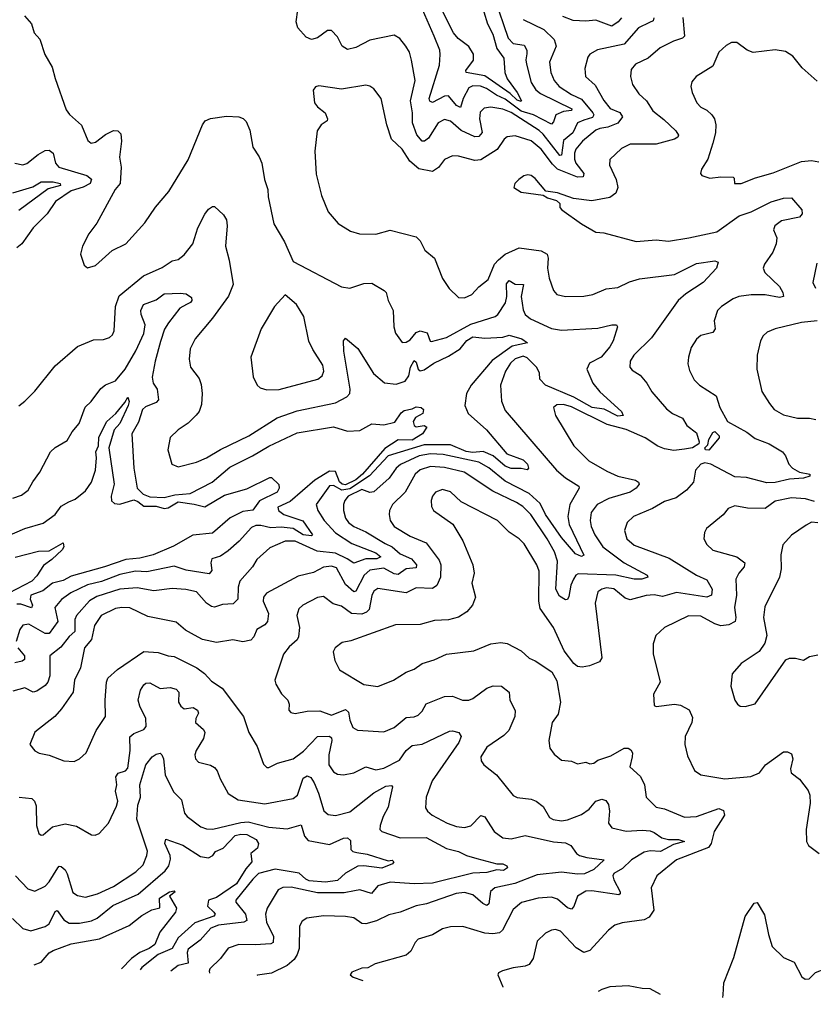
# Model space of a CAD drawing. Extents: x 1443846 to 1577407, y 839182 to 927291.
# Tile 42 of 256: x 1486439 to 1490373, y 842248 to 847126. Entities that reach past the tile are written whole.
import ezdxf

# ---------------------------------------------------------------- set-up
doc = ezdxf.new("R2010")
doc.units = 0

msp = doc.modelspace()

# ---------------------------------------------------------------- linework, layer by layer
at = {"layer": '0CON20XD'}
for points in [[(1488792.2, 847235), (1488860.9, 847035), (1488885, 847008.9), (1488939.8, 846999.8), (1488953.6, 846975), (1488952.7, 846957.3), (1488947.6, 846927.6), (1488950.8, 846905), (1488974.7, 846815), (1488998.2, 846778.2), (1489020.2, 846760.2), (1489176.7, 846685), (1489174.1, 846675.9), (1489135, 846670.7), (1489097.6, 846655), (1489085, 846620), (1489075, 846608.9), (1488986.4, 846655), (1488925, 846672.5), (1488845, 846732.9), (1488802.1, 846752.1), (1488754.1, 846785), (1488723.8, 846796.2), (1488685, 846798.9), (1488665, 846788.4), (1488637, 846735), (1488625, 846691.1), (1488605, 846701.1), (1488565, 846748.7), (1488545, 846746.9), (1488485, 846715.4), (1488473, 846723), (1488469.7, 846735), (1488519.5, 846900.5), (1488523.9, 846953.9), (1488521.7, 846975), (1488494.5, 847044.5), (1488436.6, 847176.6)], [(1488935, 847126.9), (1489038.2, 847078.2), (1489088.3, 847028.3), (1489098, 846995), (1489065.8, 846915), (1489071.6, 846865), (1489088.7, 846825), (1489112.7, 846795), (1489173.9, 846755), (1489225, 846733.2), (1489279.8, 846665), (1489284.6, 846655), (1489278.5, 846641.5), (1489235, 846629.2), (1489204.7, 846615), (1489181.6, 846565), (1489135, 846527.2), (1489125.2, 846455), (1489117.2, 846452.8), (1489035, 846559.6), (1489015, 846577.6), (1488875, 846666.1), (1488835, 846682.2), (1488775, 846692.4), (1488741.8, 846688.2), (1488722.1, 846667.9), (1488719.2, 846635), (1488732.1, 846567.9), (1488715, 846547.6), (1488695, 846545.3), (1488627.8, 846577.8), (1488575, 846623.9), (1488545, 846632), (1488514.2, 846615), (1488465, 846539.6), (1488445.3, 846524.7), (1488435, 846524.6), (1488407.6, 846555), (1488385.7, 846615), (1488386.7, 846665), (1488376.4, 846725), (1488399.6, 846825), (1488381.5, 846925), (1488372.2, 846965), (1488353.3, 846995), (1488323, 847033), (1488295, 847050), (1488175, 847024.5), (1488105, 846989.1), (1488065, 846978.2), (1488037.9, 846995), (1488015, 847041.9), (1487985, 847073.3), (1487965, 847072.5), (1487915, 847036.8), (1487885, 847027.9), (1487860, 847040), (1487817.3, 847085), (1487810, 847115), (1487818, 847175)], [(1488740, 847165), (1488757.6, 847105), (1488784.5, 847054.5), (1488804.2, 846984.2), (1488839.7, 846935), (1488844.7, 846865), (1488855, 846833.8), (1488904.8, 846765), (1488927.5, 846725), (1488925, 846720.6), (1488905, 846727.6), (1488870.2, 846760.2), (1488745, 846848.4), (1488652.5, 846865), (1488650.6, 846875), (1488689.3, 846925), (1488688.1, 846955), (1488665, 846993.9), (1488613, 847033), (1488590.5, 847060.5), (1488536.9, 847165)], [(1486462.5, 847145), (1486497.5, 847105), (1486511.7, 847061.7), (1486539.5, 847029.5), (1486563.2, 846953.2), (1486600.8, 846890.8), (1486614.4, 846835), (1486668.8, 846678.8), (1486685.7, 846655.7), (1486745, 846603.8), (1486777, 846527), (1486794.3, 846514.3), (1486815, 846518.9), (1486865, 846558.2), (1486905, 846576.4), (1486926.1, 846576.1), (1486941.2, 846561.2), (1486944.7, 846525), (1486933.2, 846445), (1486941.9, 846395), (1486937.7, 846315), (1486912.1, 846285), (1486822.1, 846117.9), (1486782.5, 846065), (1486750, 846005), (1486741.2, 845965), (1486759.3, 845909.3), (1486775, 845896.7), (1486815, 845908.6), (1486897.8, 845982.2), (1486965, 846015.6), (1487060.2, 846119.8), (1487112.4, 846197.6), (1487179.2, 846275), (1487275, 846432), (1487345, 846605.8), (1487358.6, 846625), (1487385, 846636.2), (1487465, 846647.5), (1487525, 846644.4), (1487547, 846637), (1487562.2, 846622.2), (1487579.4, 846579.4), (1487594.2, 846494.2), (1487627, 846447), (1487639.2, 846415), (1487653.1, 846335), (1487670, 846285), (1487671.4, 846248.6)], [(1489582.5, 847135), (1489578.8, 847121.2), (1489561.7, 847111.7), (1489507.1, 847085), (1489435, 847004.1), (1489303.6, 846976.4), (1489266.2, 846955), (1489255, 846940), (1489240.8, 846885), (1489244.6, 846845), (1489291.7, 846801.7), (1489335.7, 846725.7), (1489366, 846686), (1489415, 846666.9), (1489427.3, 846645), (1489405, 846614), (1489355, 846593.5), (1489315, 846587.5), (1489295, 846578.3), (1489228.6, 846525), (1489195.9, 846485), (1489189, 846465), (1489189, 846435), (1489196.2, 846415), (1489235.8, 846365), (1489232.8, 846347.2), (1489205, 846346.7), (1489105.8, 846385.8), (1489080.1, 846410.1), (1489025, 846484.2), (1488975, 846526.2), (1488895, 846551.2), (1488855, 846545.7), (1488840.6, 846535), (1488806.5, 846483.5), (1488725, 846431.5), (1488695, 846428.2), (1488615, 846449.6), (1488585, 846451.8), (1488545, 846433.3), (1488516.1, 846393.9), (1488485.8, 846374.2), (1488417.2, 846387.2), (1488373.3, 846425), (1488335.6, 846485), (1488282.9, 846535), (1488259.4, 846605), (1488231.8, 846735), (1488195, 846782.9), (1488175, 846797.1), (1488155, 846801.9), (1488035, 846782.5), (1487922.3, 846797.7), (1487905, 846793.3), (1487893.6, 846776.4), (1487900.8, 846715), (1487916, 846695), (1487954.2, 846665), (1487965.8, 846634.2), (1487963.3, 846625), (1487933.8, 846605), (1487914.3, 846575), (1487902.9, 846475), (1487908.6, 846361.4), (1487935.6, 846255), (1487968.6, 846175), (1488017.2, 846117.2), (1488079.3, 846079.3), (1488124.5, 846064.5), (1488205, 846064.4), (1488275, 846083.1), (1488405, 846050.8), (1488425, 846030), (1488447.1, 845985), (1488495.8, 845945), (1488535, 845843.3), (1488568.8, 845795), (1488615, 845750.5), (1488645, 845747.5), (1488680.6, 845765), (1488715, 845802.5), (1488761.4, 845838.6), (1488793.3, 845915), (1488813, 845937), (1488845, 845964.1), (1488915, 845995.5), (1489025, 845980.4), (1489053.3, 845965), (1489059.2, 845945), (1489056.4, 845895), (1489064.5, 845845), (1489086.2, 845785), (1489101.2, 845765), (1489144.8, 845754.8), (1489235.7, 845755.7), (1489280, 845765), (1489347.3, 845792.7), (1489405, 845799.2), (1489462.6, 845827.4), (1489512.1, 845842.1), (1489686, 845864), (1489795, 845918.2), (1489885, 845931.4), (1489901.2, 845925), (1489894, 845895), (1489827.9, 845825), (1489741.9, 845768.1), (1489702.7, 845735), (1489570.4, 845549.6), (1489483.5, 845465), (1489465.7, 845435), (1489464.2, 845405), (1489475, 845389.2), (1489515, 845365.6), (1489548.8, 845325), (1489573.3, 845283.3), (1489645, 845199.1), (1489675.6, 845175), (1489725, 845151.8), (1489746.5, 845115), (1489795, 845079.5), (1489807.6, 845035), (1489805.2, 845025), (1489775, 845005.6), (1489735, 844998.8), (1489682.4, 844992.4), (1489635, 845000.4), (1489602.9, 845012.9), (1489539.7, 845055), (1489445, 845096.4), (1489351.1, 845121.1), (1489175, 845207.7), (1489135, 845219.4), (1489102.1, 845217.9), (1489086, 845205), (1489095.6, 845165), (1489185.6, 845015), (1489260.7, 844940.7), (1489349, 844889), (1489405, 844865.3), (1489492, 844845), (1489507.5, 844835), (1489510, 844825), (1489495.6, 844805), (1489465, 844785.3), (1489359.4, 844755), (1489302.1, 844725), (1489271.3, 844685), (1489266.6, 844645), (1489271.9, 844615), (1489290.3, 844575), (1489330, 844515), (1489435, 844434.7), (1489549.4, 844375), (1489552.9, 844365), (1489523.3, 844355), (1489485, 844354), (1489395, 844374.6), (1489208.5, 844381.5), (1489196.1, 844373.9), (1489184.2, 844355), (1489171.7, 844325), (1489161.5, 844268.5), (1489155, 844253.3), (1489145, 844252), (1489115, 844271.1), (1489096.5, 844305), (1489105.9, 844444.1), (1489090.7, 844490.7), (1489053.3, 844555), (1488973.7, 844675), (1488933.2, 844715), (1488902.7, 844735), (1488785, 844790.3), (1488642.2, 844885), (1488545, 844908.5), (1488475, 844912.4), (1488424.6, 844895.4), (1488400, 844875), (1488349.7, 844785), (1488287.5, 844725), (1488272.7, 844695), (1488270, 844675), (1488276.2, 844645), (1488295, 844615.5), (1488375, 844567.5), (1488454.5, 844535), (1488518.3, 844448.3), (1488526.6, 844425), (1488525.9, 844365), (1488507.4, 844322.6), (1488485, 844309), (1488405, 844311.7), (1488355, 844286.5), (1488215, 844308.9), (1488195.4, 844295), (1488185.6, 844274.4), (1488172, 844205), (1488158.6, 844191.4), (1488135, 844181), (1488084.8, 844184.8), (1488035, 844220.8), (1487993.1, 844233.1), (1487945, 844269.5), (1487915, 844263.5), (1487842.5, 844225), (1487823, 844207), (1487813.8, 844175), (1487827.1, 844115), (1487821.7, 844068.3), (1487815, 844054.2), (1487775, 844018.9), (1487746.5, 843983.5), (1487704.4, 843855), (1487708.6, 843835), (1487736.4, 843786.4), (1487768.1, 843755), (1487775.6, 843735), (1487773.1, 843705), (1487783.5, 843693.5), (1487805, 843689.4), (1487865, 843700), (1487927.4, 843702.6), (1487985, 843681.5), (1488055, 843709.1), (1488068.5, 843695), (1488075.3, 843655.3)], [(1489726.2, 847136.2), (1489735.4, 847045), (1489725, 847034.6), (1489680.3, 847019.7), (1489614, 846986), (1489554, 846935), (1489492, 846905), (1489470.3, 846879.7), (1489466.9, 846845), (1489476.7, 846805), (1489508.3, 846758.3), (1489546.9, 846725), (1489577.5, 846675), (1489632.5, 846632.5), (1489691.8, 846575), (1489705.4, 846554.6), (1489701.9, 846545), (1489685.7, 846534.3), (1489595, 846509.1), (1489465, 846509.1), (1489421.7, 846488.3), (1489365, 846433.3), (1489362.5, 846405), (1489396.2, 846335), (1489404.5, 846295), (1489393.9, 846266.1), (1489364.1, 846245.9), (1489275, 846229.5), (1489185, 846240.8), (1489105, 846268.8), (1489046.7, 846276.7), (1488995, 846340), (1488975, 846354.2), (1488957.9, 846357.9), (1488937.6, 846352.4), (1488913.8, 846335), (1488894, 846315), (1488888.8, 846295), (1488925, 846270.9), (1489035, 846257.5), (1489055, 846243.3), (1489100.7, 846230.7), (1489116.1, 846216.1), (1489117.5, 846195), (1489127.5, 846185), (1489224.5, 846114.5), (1489295, 846074), (1489335, 846070), (1489495, 846027.5), (1489595, 846035.6), (1489655, 846029.4), (1489756.2, 846046.2), (1489895, 846075.3), (1490005, 846154.2), (1490065.5, 846174.5), (1490165, 846224.5), (1490225, 846241.4), (1490265, 846243.8), (1490315.8, 846185), (1490318, 846165), (1490305, 846148), (1490215, 846129.4), (1490182.5, 846105), (1490175.8, 846085), (1490193.3, 846045), (1490189.2, 846015), (1490173.3, 845975), (1490131.5, 845915), (1490124.6, 845895), (1490133.1, 845873.1), (1490205.3, 845805), (1490222.7, 845775), (1490225.5, 845754.5), (1490205, 845750), (1490135, 845762.8), (1490065, 845763.5), (1490004.7, 845755.3), (1489976.6, 845743.4), (1489918, 845705), (1489898, 845685), (1489881.9, 845635), (1489887.1, 845595), (1489875, 845576), (1489815, 845561.4), (1489795, 845544), (1489767.9, 845502.1), (1489754.1, 845454.1), (1489751.7, 845421.7), (1489759.1, 845389.1), (1489782, 845342), (1489808.8, 845315), (1489892.1, 845262.1), (1489909.5, 845205), (1489947.3, 845135), (1490043, 845083), (1490085, 845050.8), (1490154, 845025), (1490220, 844985), (1490236, 844965), (1490252, 844925), (1490269.4, 844905), (1490305, 844885.3), (1490355.8, 844875), (1490356, 844865), (1490324.2, 844854.2), (1490255, 844850.6), (1490185, 844833.7), (1490142.6, 844832.6), (1490042.6, 844857.4), (1489985, 844861.2), (1489865.7, 844925), (1489835, 844930.7), (1489815.8, 844924.2), (1489788.9, 844895), (1489780, 844835), (1489745.3, 844794.7), (1489692.9, 844757.1), (1489635, 844738.5), (1489575.7, 844704.3), (1489481.9, 844665), (1489451.1, 844635), (1489436.7, 844595), (1489449.5, 844555), (1489485, 844522.9), (1489658.4, 844458.4), (1489795, 844374.6), (1489845, 844351.9), (1489871.5, 844305), (1489868.1, 844275), (1489845, 844265.5), (1489695, 844288.4), (1489625, 844269.5), (1489585, 844276.2), (1489545, 844273.2), (1489465, 844252), (1489441, 844261), (1489385, 844307.2), (1489348.3, 844311.7), (1489324.2, 844305), (1489305, 844291.4), (1489292.3, 844235), (1489324.2, 843965), (1489313.3, 843945), (1489264.5, 843925.5), (1489227.9, 843917.9), (1489205, 843921.9), (1489186.9, 843936.9), (1489139.1, 843999.1), (1489085.9, 844115.9), (1489019.8, 844209.8), (1489012.2, 844245), (1489013.9, 844395), (1489003.1, 844425), (1488939.9, 844529.9), (1488915, 844554.5), (1488865, 844586.7), (1488808.6, 844645), (1488627.3, 844737.3), (1488575, 844786.7), (1488535, 844798.2), (1488500, 844785)], [(1489421.8, 847135), (1489405.4, 847115), (1489375, 847094.8), (1489295, 847123.5), (1489245, 847118.7), (1489182.5, 847122.5), (1489131.5, 847141.5)], [(1490391.9, 846821.9), (1490318.4, 846888.4), (1490271.4, 846945), (1490235, 846967.8), (1490185, 846977.3), (1490075, 846962.9), (1490045, 846975.6), (1489995, 847012.9), (1489967.3, 847012.7), (1489941.1, 846998.9), (1489904.3, 846965), (1489874.5, 846895.5), (1489792, 846845), (1489771.7, 846818.3), (1489766, 846795), (1489772, 846765), (1489795.8, 846715), (1489815, 846692.5), (1489845, 846677.5), (1489870.8, 846655), (1489883.1, 846635), (1489890, 846605), (1489887.8, 846565), (1489875.6, 846515), (1489850.8, 846435), (1489818.8, 846385), (1489813.8, 846365), (1489820, 846355), (1489860.7, 846340.7), (1489915, 846348.5), (1489976, 846346), (1489981.7, 846341.7), (1489982.5, 846315), (1490015, 846314.2), (1490087, 846343), (1490175, 846368.2), (1490315, 846423.9), (1490365, 846428.4), (1490401.2, 846421.2)], [(1486415, 846415.7), (1486455, 846407.5), (1486475, 846413.6), (1486530.9, 846459.1), (1486565, 846478.7), (1486585, 846479.6), (1486604.6, 846465), (1486616, 846415), (1486633.6, 846395), (1486771.9, 846355), (1486795.5, 846335.5), (1486788.1, 846315), (1486753.5, 846296.5), (1486695, 846278.5), (1486617.5, 846225), (1486575, 846164), (1486505.8, 846095), (1486450, 846015), (1486425, 845996.7)], [(1486405, 846268.6), (1486505, 846297.4), (1486545, 846323.4), (1486605, 846322.1), (1486639.4, 846315), (1486641.5, 846305), (1486581.1, 846288.9), (1486435, 846180.8)], [(1487671.4, 846248.6), (1487698.8, 846115), (1487751.2, 846025), (1487795, 845927.5), (1488035, 845802.9), (1488075.7, 845795.7), (1488145, 845818.5), (1488185, 845821.4), (1488246.2, 845785), (1488255.8, 845775), (1488265.7, 845735), (1488290, 845685), (1488294.5, 845605), (1488302.6, 845572.6), (1488335, 845527.1), (1488355, 845529.2), (1488375, 845539.7), (1488405, 845576.1), (1488425, 845584.5), (1488459.1, 845575), (1488474.1, 845534.1), (1488481.2, 845531.2), (1488555, 845552.5), (1488675, 845618.4), (1488796.7, 845655), (1488809.6, 845665), (1488847.3, 845722.7), (1488854.5, 845755), (1488853.1, 845816.9), (1488865, 845834.4), (1488895, 845816.4), (1488936.9, 845815), (1488924.8, 845755), (1488935, 845688.8), (1488945.3, 845665.3), (1488971.9, 845645), (1489075, 845596.1), (1489125, 845588.8), (1489305, 845597.9), (1489375, 845615.3), (1489398, 845615), (1489401.9, 845605), (1489380.4, 845535), (1489365, 845505.6), (1489322.5, 845455), (1489264, 845425), (1489250.8, 845395), (1489281.1, 845325), (1489315, 845282.1), (1489422.5, 845185), (1489430, 845165), (1489405, 845162.5), (1489336.4, 845196.4), (1489277.9, 845205), (1489186.9, 845256.9), (1489045, 845315.3), (1489018, 845345), (1489016.4, 845376.4), (1489001.4, 845405), (1488955, 845451.6), (1488935, 845458.8), (1488895, 845446.2), (1488872.2, 845425), (1488847.6, 845385), (1488823.3, 845315), (1488826.9, 845236.9), (1488845, 845190), (1489100.4, 844895), (1489145, 844856.7), (1489211.4, 844815), (1489211.9, 844805), (1489166.1, 844725), (1489157.1, 844665), (1489163.6, 844625), (1489235, 844473.8), (1489225, 844466.4), (1489195, 844479.6), (1489125, 844561), (1489046.1, 844675), (1489018.6, 844728.6), (1488965, 844779.7), (1488845, 844840.7), (1488765, 844905.6), (1488715, 844934.1), (1488537.9, 844972.1), (1488475, 844974.9), (1488420, 844965), (1488326.6, 844923.4), (1488304.7, 844905), (1488270.4, 844855), (1488195, 844786.7), (1488175, 844784.6), (1488135, 844799.5), (1488068.1, 844765), (1488051.4, 844745), (1488044.2, 844725), (1488044.2, 844695), (1488055, 844656.9), (1488070, 844635), (1488095.2, 844615.2), (1488155, 844589.7), (1488251.7, 844531.7), (1488284.9, 844514.9), (1488325, 844479.7), (1488380.9, 844455), (1488406.9, 844425), (1488405, 844411.1), (1488355, 844405.2), (1488315, 844378.1), (1488295, 844381.1), (1488245, 844408.8), (1488175, 844399.4), (1488146.9, 844375), (1488105.6, 844294.4), (1488095, 844291.5), (1488055, 844328.9), (1488010.5, 844410.5), (1487985, 844419.3), (1487945.7, 844414.3), (1487895, 844387.7), (1487820, 844370), (1487663.5, 844285), (1487648.5, 844265), (1487645.5, 844245), (1487671.8, 844185), (1487668.2, 844145), (1487655, 844127.8), (1487615.6, 844105), (1487600.3, 844069.7), (1487585, 844052.7), (1487545, 844044.1), (1487495, 844053.8), (1487415, 844040), (1487345, 844055.7), (1487306.6, 844076.6), (1487261.1, 844101.1), (1487215, 844141.9), (1487075, 844169.6), (1486985, 844212.3), (1486945, 844214.7), (1486915, 844209.2), (1486842.3, 844175), (1486810.7, 844125), (1486794.8, 844055.2), (1486760.8, 844015), (1486741.5, 843915), (1486711.5, 843855), (1486704.3, 843795), (1486647.2, 843712.8), (1486612.9, 843675), (1486515, 843596.7), (1486488.8, 843535), (1486515, 843503.8), (1486535, 843492), (1486585, 843482.9), (1486657.5, 843455), (1486708.7, 843451.3), (1486735, 843464), (1486769.2, 843495), (1486818.9, 843605), (1486864.3, 843675), (1486862.9, 843755), (1486869.4, 843845), (1486876.3, 843863.7), (1486923.3, 843906.7), (1487055, 843996), (1487125, 843991.9), (1487175, 843974.4), (1487205, 843971.4), (1487318, 843915), (1487355, 843887.1), (1487390, 843850), (1487442.5, 843815), (1487548.9, 843675), (1487574.6, 843594.6), (1487616.2, 843526.2), (1487647.6, 843437.6), (1487665, 843420.8), (1487675, 843420.8), (1487716.5, 843443.5), (1487795.5, 843465), (1487846.9, 843503.1), (1487915, 843575.3), (1487975, 843576.6), (1487985, 843568.6), (1487986.1, 843556.1), (1487972.3, 843485), (1487971.5, 843435), (1487995, 843400), (1488015, 843388.9), (1488045, 843385.5), (1488095, 843394.5), (1488155, 843424.6), (1488205, 843410.3), (1488245, 843417.5), (1488321.7, 843458.3), (1488355, 843506.2), (1488385, 843530.4), (1488435, 843538), (1488569.1, 843600.9), (1488585, 843603.5), (1488616.7, 843595), (1488628, 843575), (1488615.5, 843545), (1488483.9, 843355), (1488454.5, 843275), (1488451.5, 843221.5), (1488460.8, 843205), (1488484.2, 843185), (1488558, 843145), (1488605, 843128.5), (1488645, 843124.6), (1488675, 843131.8), (1488725, 843183.5), (1488745, 843176.4), (1488758.5, 843155), (1488791.8, 843105), (1488835, 843073.4), (1488875, 843068.1), (1488945, 843084.7), (1489085, 843052.8), (1489145, 843048.5), (1489172, 843035), (1489200, 842995), (1489215, 842985.5), (1489250, 842975), (1489337.1, 842965), (1489285, 842916.7), (1489238.8, 842895), (1489205, 842893.4), (1489125, 842903.2), (1489005, 842889.5), (1488893, 842847), (1488794, 842826), (1488773.5, 842806.5), (1488765, 842746.2), (1488755, 842737.5), (1488735, 842747.1), (1488685, 842790.6), (1488645, 842801.7), (1488603.4, 842796.6), (1488455.4, 842745.4), (1488405, 842736.8), (1488325, 842705.5), (1488268.9, 842691.1), (1488208.8, 842661.2), (1488155, 842647.5), (1488135, 842649.6), (1488095, 842676.4), (1488053.9, 842683.9), (1487945, 842686.8), (1487863.3, 842675), (1487840.3, 842659.7), (1487825.7, 842635), (1487824.7, 842525.3), (1487815.4, 842495), (1487799.3, 842470.7), (1487765, 842440.9), (1487687.9, 842402.1), (1487617.3, 842392.7), (1487615.3, 842391.7)], [(1486435, 845214), (1486465, 845236), (1486515, 845286), (1486615, 845412), (1486725, 845507.1), (1486805, 845540), (1486855, 845542), (1486885, 845551.4), (1486898.9, 845565), (1486906.9, 845585), (1486914.7, 845705), (1486932.5, 845757.5), (1487052.4, 845857.6), (1487145, 845898.8), (1487195, 845932.2), (1487225, 845938.9), (1487255, 845960.6), (1487297.1, 846015), (1487323.1, 846095), (1487357.1, 846162.9), (1487375, 846187.1), (1487395, 846201.2), (1487405, 846200), (1487449.1, 846159.1), (1487464.4, 846135), (1487468.2, 846105), (1487459.3, 846005), (1487477.8, 845935), (1487497.8, 845815), (1487473.9, 845756.1), (1487395, 845647.1), (1487309.4, 845545), (1487284.4, 845495), (1487278.9, 845445), (1487285.5, 845405.5), (1487328.3, 845348.3), (1487338.7, 845318.7), (1487344.2, 845274.2), (1487339.7, 845220.3), (1487328.1, 845185), (1487313.8, 845166.2), (1487275, 845127.1), (1487225, 845094), (1487185, 845056.2), (1487174.4, 844995), (1487194, 844925), (1487225, 844911.4), (1487315, 844934.4), (1487365, 844955.6), (1487435, 844996.2), (1487575, 845064.7), (1487715, 845153.7), (1487815, 845189.2), (1488005, 845227.6), (1488061.7, 845258.3), (1488075.2, 845274.8), (1488077.7, 845295), (1488045.4, 845484.6), (1488044.5, 845535.5), (1488055, 845548), (1488115, 845497.1), (1488192.6, 845372.6), (1488247.1, 845327.1), (1488305, 845320.9), (1488349.6, 845335), (1488368.4, 845361.6), (1488377.2, 845405), (1488395, 845437.5), (1488405, 845430), (1488415.2, 845395.2), (1488425, 845385.9), (1488445, 845391.9), (1488492.1, 845425), (1488565, 845459.3), (1488622.8, 845495), (1488655, 845536.3), (1488685, 845554.8), (1488745, 845549), (1488835, 845554), (1488865, 845563.8), (1488928.9, 845545), (1488956.7, 845525), (1488880.5, 845509.5), (1488781.9, 845438.1), (1488676.7, 845315), (1488654.4, 845275), (1488645.6, 845215), (1488661.9, 845175), (1488753.9, 845093.9), (1488854.5, 844975), (1488935, 844945.7), (1488956.5, 844925), (1488961.9, 844905), (1488955, 844895.8), (1488925, 844902.5), (1488875, 844902.4), (1488845, 844914.5), (1488786.3, 844966.3), (1488736.5, 844986.5), (1488685, 844981.3), (1488652.8, 844987.2), (1488575, 845020.2), (1488445, 845019.6), (1488265, 844965.1), (1488173.8, 844866.2), (1488075, 844802), (1488035.8, 844795.8), (1487995, 844819), (1487975, 844816.6), (1487909.5, 844725), (1487917.1, 844695), (1487948.2, 844645), (1488004.9, 844584.9), (1488085, 844531.6), (1488204.6, 844485), (1488229.5, 844465), (1488210, 844455), (1488155, 844455.1), (1488095, 844433.5), (1488062, 844455), (1488005, 844482.7), (1487913.6, 844493.6), (1487805, 844542), (1487755, 844542.5), (1487679.5, 844510.5), (1487615, 844451.9), (1487593.6, 844416.3), (1487530, 844345), (1487521.9, 844315), (1487520, 844255), (1487496.9, 844233.1), (1487445, 844229.6), (1487405, 844216.6), (1487389.4, 844219.4), (1487365.2, 844235.2), (1487315, 844292.5), (1487262.6, 844302.6), (1487195, 844307.9), (1487105, 844296.5), (1487021.8, 844311.8), (1486935.7, 844305.7), (1486821.6, 844268.4), (1486785, 844247.9), (1486721.4, 844175), (1486712.5, 844155), (1486712.5, 844125), (1486711.9, 844095), (1486685, 844070.9), (1486642.9, 844017.1), (1486589.1, 843975), (1486588, 843875), (1486578.9, 843845), (1486565, 843827.3), (1486525, 843799.3), (1486505.4, 843795.4), (1486465, 843816.7), (1486405, 843799.2)], [(1490390.2, 845919.8), (1490371.4, 845825), (1490385, 845795.8)], [(1486405, 844755.5), (1486448.8, 844771.2), (1486481.9, 844795), (1486503.6, 844836.4), (1486539.5, 844885), (1486591.4, 844985), (1486615, 845007.1), (1486675, 845042), (1486699.4, 845085), (1486734.6, 845125.4), (1486763.4, 845206.6), (1486793.1, 845235), (1486840.7, 845299.3), (1486865, 845317.5), (1486915, 845336.5), (1486961.4, 845395), (1487015, 845485.5), (1487055, 845571.9), (1487061.2, 845615), (1487041.8, 845665), (1487040, 845685), (1487053.6, 845715), (1487115, 845737.7), (1487155, 845768.4), (1487235, 845772.2), (1487265, 845768.7), (1487290.4, 845750.4), (1487291.9, 845735), (1487285.9, 845725), (1487266.7, 845715), (1487232.9, 845697.1), (1487176.4, 845623.6), (1487157.6, 845592.4), (1487137.3, 845532.7), (1487110.2, 845435), (1487096, 845355), (1487101.5, 845325), (1487120.9, 845295), (1487126.7, 845243.3), (1487115, 845229.5), (1487062.1, 845207.9), (1487047.3, 845195), (1487028.1, 845131.9), (1486994.6, 845075), (1487004.7, 844905), (1487022.1, 844805), (1487050.5, 844775), (1487085, 844762.4), (1487155, 844759.6), (1487208.2, 844771.8), (1487285, 844779.2), (1487392.9, 844835), (1487480.4, 844909.6), (1487594.1, 844965.9), (1487675, 845013.4), (1487815, 845079.1), (1487995, 845109.2), (1488065, 845088.2), (1488125, 845091.1), (1488185, 845124.4), (1488245, 845118.7), (1488298.4, 845131.6), (1488331, 845179), (1488345, 845190), (1488385, 845197.8), (1488405, 845208.5), (1488430, 845205), (1488440.9, 845195), (1488437.5, 845175), (1488400.8, 845155), (1488390, 845135), (1488394.2, 845115), (1488405, 845108.6), (1488444.6, 845115.4), (1488457.6, 845107.6), (1488435.2, 845075), (1488385, 845042.8), (1488315, 845044.2), (1488248.8, 845001.2), (1488139.1, 844875), (1488105, 844847.1), (1488055, 844821.2), (1488037, 844825), (1488025, 844836.4), (1488005, 844887.8), (1487975, 844890.3), (1487901.9, 844845), (1487780.8, 844739.2), (1487719.3, 844710.7), (1487721.8, 844695), (1487748.2, 844675), (1487843, 844643), (1487891.2, 844575), (1487885, 844569.6), (1487845, 844573.7), (1487795, 844605.8), (1487735, 844612.9), (1487685, 844609.6), (1487635, 844621), (1487609.4, 844620.6), (1487588.7, 844611.3), (1487527, 844543), (1487473.3, 844495), (1487435, 844468.5), (1487392.5, 844455), (1487387.5, 844435), (1487392.2, 844397.8), (1487378.9, 844381.1), (1487265, 844399.4), (1487205, 844418.4), (1487069.4, 844390.6), (1487013.5, 844393.5), (1486935, 844377), (1486845, 844343.4), (1486775, 844327.2), (1486692.5, 844287.5), (1486645.8, 844254.2), (1486613.5, 844215), (1486627.7, 844145), (1486585, 844085.9), (1486565, 844086.1), (1486485, 844131.5), (1486455, 844126.4), (1486440, 844105), (1486421.5, 844045)], [(1487665, 845291.9), (1487725, 845294.6), (1487916.7, 845345), (1487938, 845362), (1487946.5, 845385), (1487941.9, 845415), (1487892.2, 845492.2), (1487873.3, 845533.3), (1487848.1, 845655), (1487810.8, 845715), (1487755, 845762.5), (1487702.9, 845705), (1487636, 845595), (1487584.3, 845454.3), (1487597, 845357), (1487616, 845315), (1487632.1, 845302.1), (1487665, 845291.9)], [(1490392.5, 845635), (1490315, 845625.4), (1490184.5, 845595.5), (1490145, 845578.6), (1490125, 845559.2), (1490112.2, 845535), (1490094.5, 845465), (1490093.6, 845395), (1490118.6, 845285), (1490155.8, 845225), (1490179.2, 845195), (1490225, 845169.1), (1490295, 845151.4), (1490355, 845152.9), (1490385.7, 845145)], [(1486365, 844563.1), (1486464.8, 844605.2), (1486555, 844632.7), (1486614.7, 844675.3), (1486645, 844716.7), (1486682.4, 844737.6), (1486715, 844751.2), (1486765, 844792.7), (1486795.4, 844835), (1486815.2, 844895), (1486820, 844955), (1486816.2, 844985), (1486829.2, 845015), (1486831.2, 845058.8), (1486872, 845135), (1486915.1, 845174.9), (1486960.8, 845229.2), (1486975, 845255.4), (1486982, 845235), (1486977, 845215), (1486935, 845125.8), (1486907.6, 845095), (1486881.2, 845005), (1486907.2, 844825), (1486892, 844765), (1486895, 844743.3), (1486909.7, 844729.7), (1486935, 844725.6), (1487005, 844747), (1487025, 844740.1), (1487055, 844715.5), (1487115, 844715.5), (1487155, 844704.6), (1487175, 844708.2), (1487225, 844736.9), (1487303.7, 844726.3), (1487357.5, 844712.5), (1487455, 844771.1), (1487565, 844802.1), (1487678.8, 844858.8), (1487687.5, 844857.5), (1487723.6, 844823.6), (1487726.2, 844805), (1487716.2, 844785), (1487627.3, 844742.7), (1487594.4, 844695.6), (1487545, 844689.2), (1487481.9, 844658.1), (1487395, 844582.7), (1487297.9, 844572.1), (1487202.4, 844517.6), (1487101.5, 844475), (1487035, 844458), (1486965, 844452.1), (1486859.4, 844415), (1486695, 844369.9), (1486655, 844348.4), (1486601.1, 844335), (1486553.7, 844296.3), (1486495, 844275.2), (1486490.4, 844255), (1486502.3, 844225), (1486497.5, 844212.5), (1486445, 844230), (1486425, 844230.5)], [(1489855, 844994.4), (1489839.2, 844995), (1489834.8, 845005), (1489850.3, 845019.7), (1489855, 845045.8), (1489875, 845081.9), (1489885, 845085.3), (1489906, 845065), (1489906.2, 845055), (1489855, 844994.4)], [(1488500, 844785), (1488485, 844766.2), (1488478.6, 844745), (1488481.4, 844715), (1488490.8, 844695), (1488586.3, 844626.3), (1488635.6, 844545), (1488685.6, 844425), (1488691.4, 844385), (1488680, 844335), (1488698.1, 844265), (1488684.3, 844225), (1488655, 844192.5), (1488615, 844165.8), (1488565, 844152.5), (1488495, 844150), (1488425, 844130), (1488302.1, 844127.9), (1488080.9, 844049.1), (1488038.6, 844041.4), (1488003.8, 844015), (1487992.5, 843995), (1488001.2, 843951.2), (1488025, 843906.2), (1488145, 843833.1), (1488215, 843823.3), (1488292.5, 843855), (1488355, 843894.4), (1488395, 843909.2), (1488435, 843937.1), (1488494.4, 843955.6), (1488555, 843983.3), (1488690.3, 843999.7), (1488775, 844034), (1488825, 844040), (1488855.8, 844035.8), (1488925, 843999.2), (1488965, 843962.9), (1488995, 843950), (1489077.5, 843895), (1489101.7, 843851.7), (1489120.8, 843745), (1489107.8, 843685), (1489078.9, 843645), (1489062.9, 843555), (1489067.9, 843517.9), (1489087.9, 843487.9), (1489125, 843458), (1489175, 843453.3), (1489205, 843440), (1489245, 843448), (1489265, 843440), (1489285, 843443.3), (1489305, 843457.5), (1489369.8, 843480.2), (1489435, 843518.1), (1489455, 843517.5), (1489469.5, 843509.5), (1489476.7, 843495), (1489476, 843475), (1489463.8, 843425), (1489516.3, 843376.3), (1489536.9, 843335), (1489544.4, 843274.4), (1489593.8, 843225), (1489635, 843217.5), (1489735, 843176.1), (1489795, 843178.8), (1489905, 843217.8), (1489928.7, 843208.7), (1489933.2, 843185), (1489881.6, 843105), (1489867.8, 843045), (1489854.1, 843025.9), (1489695.5, 842965), (1489597.5, 842885), (1489570, 842825), (1489583.3, 842715), (1489559.9, 842680.1), (1489535, 842667.3), (1489425, 842651.5), (1489389.7, 842640.3), (1489358, 842615), (1489265.6, 842515), (1489235, 842505.5), (1489198.3, 842528.3), (1489120.6, 842610.6), (1489095, 842618.9), (1489075, 842615.6), (1489045, 842600.6), (1489005, 842560.8), (1488984.5, 842475), (1488965, 842445.7), (1488945, 842436.7), (1488885, 842429.5), (1488833.3, 842415), (1488813.3, 842405), (1488810, 842395), (1488834, 842335), (1488834.9, 842333.8)], [(1490378.6, 844738.6), (1490335, 844752.1), (1490265, 844757.6), (1490185, 844741.2), (1490135.4, 844704.6), (1490046.7, 844706.7), (1489985, 844718.5), (1489952, 844705), (1489926.2, 844673.8), (1489844, 844605), (1489834.2, 844585), (1489831.4, 844555), (1489845, 844526), (1489875, 844498.9), (1489995, 844464.6), (1490033.3, 844435), (1490030.5, 844415), (1490004.6, 844385), (1489990, 844355), (1489991.9, 844275), (1489982.7, 844215), (1489989.1, 844165), (1489985.4, 844145), (1489955, 844127.8), (1489915, 844123.8), (1489885, 844133.5), (1489815, 844171.8), (1489755, 844173.6), (1489636, 844115), (1489592.5, 844075), (1489579.4, 844035), (1489579.4, 843985), (1489614.4, 843845), (1489581.1, 843785), (1489585, 843728.8), (1489595, 843723.1), (1489685, 843735.5), (1489715, 843731.2), (1489757.3, 843707.3), (1489775, 843670), (1489771.5, 843645), (1489737.8, 843575), (1489736.9, 843535), (1489750.2, 843480.2), (1489785, 843406.2), (1489815.3, 843385.3), (1489935, 843365.4), (1490063.8, 843376.2), (1490106.7, 843395), (1490136.2, 843435), (1490225, 843498.8), (1490245, 843500), (1490265, 843488.8), (1490272.5, 843465), (1490260.8, 843415), (1490263.8, 843395), (1490305, 843363.3), (1490347.9, 843307.9), (1490356.7, 843285), (1490358.1, 843245), (1490338.6, 843115), (1490340, 843055), (1490350, 843035), (1490402.5, 842995)], [(1490395, 844633.1), (1490365, 844636.5), (1490337.6, 844622.4), (1490265, 844573.1), (1490221.9, 844525), (1490212.5, 844475), (1490214.5, 844405), (1490206.5, 844365), (1490132.9, 844217.1), (1490126.2, 844165), (1490142.5, 844075), (1490133.1, 844036.9), (1490104.5, 843995.5), (1490015, 843937.5), (1489971.2, 843885), (1489964, 843825), (1489984, 843755), (1489996.7, 843735), (1490010, 843725), (1490035, 843723.3), (1490085, 843736.2), (1490237.5, 843955), (1490255, 843963.8), (1490285, 843963.8), (1490325, 843954), (1490355, 843971.2), (1490395, 843980)], [(1486416, 844464), (1486532.7, 844492.7), (1486585, 844495.5), (1486655, 844533.8), (1486658.5, 844515), (1486649.9, 844500.1), (1486598.7, 844451.3), (1486557, 844423), (1486525, 844370.8), (1486500, 844345), (1486385, 844284.7)], [(1486430.4, 844015), (1486463.2, 843975), (1486463.1, 843956.9), (1486451.2, 843948.8), (1486415, 843940.6)], [(1486436.2, 843275), (1486498.8, 843268.8), (1486512.2, 843255), (1486521.6, 843231.6), (1486521.9, 843135), (1486534, 843095), (1486545, 843086.2), (1486555, 843088), (1486602.7, 843127.3), (1486665, 843142.2), (1486720.9, 843130.9), (1486795, 843088.8), (1486813.6, 843086.4), (1486832.5, 843095), (1486879.2, 843145), (1486919.3, 843230.7), (1486925.5, 843255), (1486913.6, 843305), (1486920.9, 843335), (1486915.9, 843375), (1486926.6, 843393.4), (1486964.4, 843405.6), (1486975, 843417.5), (1486986.7, 843505), (1486985, 843574.2), (1487005, 843589.6), (1487055, 843610), (1487065.9, 843625), (1487065.3, 843665), (1487034.8, 843725), (1487026.1, 843755), (1487038.8, 843805), (1487055, 843830.6), (1487065, 843839.1), (1487085, 843841.3), (1487135, 843813.3), (1487185, 843818.4), (1487215, 843809.6), (1487228.9, 843795), (1487227.2, 843745), (1487237.9, 843725), (1487255, 843712.5), (1487299.2, 843719.2), (1487320.3, 843705), (1487325, 843690)], [(1488075.3, 843655.3), (1488090.2, 843620.2), (1488114.2, 843605.8), (1488245, 843599.1), (1488295, 843620), (1488355, 843668.8), (1488395, 843672.5), (1488415, 843681.1), (1488435, 843700), (1488455, 843736.2), (1488545, 843773.4), (1488584.7, 843774.7), (1488635, 843755.5), (1488665, 843755.6), (1488685, 843763.5), (1488755, 843815.4), (1488786.8, 843826.8), (1488827.5, 843825), (1488865.7, 843795), (1488868.5, 843755), (1488894.6, 843704.6), (1488894, 843675), (1488864.5, 843605), (1488839.6, 843580.4), (1488755, 843522.5), (1488726, 843475), (1488726.2, 843455), (1488740, 843435), (1488802.9, 843385), (1488885, 843282.9), (1488905, 843273.6), (1488975, 843265.4), (1489000, 843255), (1489035, 843228), (1489065, 843174.4), (1489084.1, 843164.1), (1489125, 843157.5), (1489155, 843161.8), (1489225, 843188.9), (1489261.5, 843215), (1489295, 843254.4), (1489325, 843264.3), (1489345, 843257.5), (1489358.1, 843238.1), (1489363.3, 843205), (1489358.8, 843145), (1489375, 843122.1), (1489445, 843106.2), (1489525, 843111.2), (1489565, 843107.6), (1489585, 843100.4), (1489622.7, 843072.7), (1489655, 843064.5), (1489705, 843064.5), (1489734, 843055), (1489680.5, 843039.5), (1489616, 843005), (1489565, 843008.2), (1489535, 843001.4), (1489472.7, 842965), (1489428.1, 842921.9), (1489385, 842896.2), (1489380, 842885), (1489383.7, 842865), (1489415.4, 842805), (1489415.5, 842795), (1489408.8, 842791.2), (1489275, 842811), (1489245, 842808.4), (1489205.2, 842784.7), (1489186.9, 842733.1), (1489175, 842719.7), (1489155, 842726.3), (1489105, 842770), (1489075, 842779.7), (1489010, 842775), (1488927.4, 842752.6), (1488885, 842718), (1488832.5, 842615), (1488817.4, 842602.6), (1488785, 842597.5), (1488745, 842601.4), (1488635.6, 842634.4), (1488575, 842632.7), (1488535, 842622.7), (1488485, 842592.8), (1488415, 842570.6), (1488400.2, 842555), (1488378.1, 842511.9), (1488355, 842492.5), (1488200.7, 842449.3), (1488165, 842428.6), (1488135, 842427.1), (1488085, 842407.5), (1488077.5, 842395), (1488092.3, 842382.3), (1488139.8, 842366.8)], [(1487325, 843690), (1487311.8, 843665), (1487310.4, 843645), (1487350.1, 843610.1), (1487357.5, 843595), (1487349.6, 843565), (1487314.5, 843505), (1487308.1, 843485), (1487310, 843465), (1487325, 843448.6), (1487385, 843433.3), (1487405, 843420.8), (1487418.1, 843405), (1487432.7, 843365), (1487472.6, 843292.6), (1487522, 843262), (1487655, 843242.1), (1487795, 843267.3), (1487815.8, 843285), (1487845, 843369.1), (1487865, 843380.5), (1487882.7, 843372.7), (1487899.4, 843345), (1487921, 843295), (1487946.5, 843206.5), (1487968.1, 843188.1), (1488005, 843183.3), (1488075, 843202.1), (1488195, 843296.7), (1488255, 843329.1), (1488282, 843332), (1488287.5, 843325), (1488274.1, 843265.9), (1488266.1, 843225), (1488240.4, 843179.6), (1488226, 843135), (1488224.5, 843115), (1488234.2, 843104.2), (1488325, 843072.6), (1488455, 843074.7), (1488555, 843020), (1488614.7, 843004.7), (1488654, 842985), (1488705, 842970.7), (1488805, 842944.3), (1488835, 842943.6), (1488854.2, 842935), (1488858, 842925), (1488838.3, 842911.7), (1488805, 842914.7), (1488755, 842901.9), (1488685, 842898.8), (1488485, 842849), (1488395, 842845.2), (1488275, 842854.3), (1488214.4, 842835.6), (1488183.1, 842796.9), (1488125, 842816), (1488098.8, 842811.2), (1488048.5, 842801.5), (1487915, 842800), (1487785, 842828.2), (1487743.5, 842826.5), (1487720.4, 842815), (1487666.7, 842725), (1487658.2, 842695), (1487663.3, 842655), (1487696.9, 842585), (1487696.2, 842555), (1487685, 842548.8), (1487607.3, 842542.7), (1487525.3, 842544.7), (1487473.1, 842526.9), (1487434.7, 842475.3), (1487382.5, 842425), (1487377.9, 842412.1), (1487380, 842402.8)], [(1486417.8, 842885), (1486479.8, 842819.8), (1486515, 842809.1), (1486565, 842834.5), (1486585, 842855.5), (1486627.8, 842925), (1486635, 842932.2), (1486645, 842931.1), (1486664.2, 842914.2), (1486674, 842895), (1486703, 842803), (1486725, 842787.3), (1486765, 842779.6), (1486825, 842795.9), (1486905, 842832.4), (1487015.4, 842905), (1487050.7, 842939.3), (1487070, 842985), (1487072.9, 843007.1), (1487019.5, 843165), (1487025.5, 843235.5), (1487038.7, 843275), (1487035.2, 843335), (1487064.8, 843435.2), (1487095.6, 843475), (1487115, 843488.2), (1487135, 843491.9), (1487144.6, 843484.6), (1487151.8, 843465), (1487160.4, 843385), (1487201.2, 843301.2), (1487241.5, 843261.5), (1487256.7, 843195), (1487269.1, 843179.1), (1487336.9, 843126.9), (1487365, 843117.3), (1487396.1, 843116.1), (1487535, 843149.6), (1487572.3, 843152.3), (1487675, 843126.5), (1487765, 843117.3), (1487835, 843137.5), (1487850.6, 843080.6), (1487869.7, 843059.7), (1487975, 843040), (1488045, 843072), (1488065, 843073.8), (1488079.9, 843059.9), (1488080, 843015), (1488090, 843005), (1488110.5, 843000.5), (1488162.2, 842992.2), (1488265, 842959.4), (1488285, 842963.3), (1488293.3, 842955), (1488286.7, 842945), (1488235, 842922.4), (1488145, 842934.7), (1488115, 842932.9), (1488055, 842898.5), (1488015, 842862.2), (1487955, 842854.1), (1487875, 842860.9), (1487857.7, 842867.7), (1487825, 842897.8), (1487705, 842917.3), (1487623.6, 842896.4), (1487595, 842869.2), (1487511.5, 842765), (1487510.9, 842755), (1487557.8, 842695), (1487565, 842664.2), (1487550, 842655), (1487425, 842641.3), (1487386.1, 842625), (1487333.2, 842566.8), (1487275, 842522.1), (1487269.2, 842505), (1487275, 842452.3), (1487225, 842440.4), (1487188.8, 842411.9)], [(1486402.9, 842672.9), (1486455, 842623.8), (1486495, 842612.5), (1486566.3, 842633.7), (1486585, 842647.9), (1486615, 842707.5), (1486625, 842712.7), (1486657.6, 842667.6), (1486685, 842651), (1486735, 842650.2), (1486795, 842661.9), (1486824.1, 842675.9), (1486901.7, 842738.3), (1487026.1, 842793.9), (1487161, 842909), (1487178.2, 842935), (1487186.9, 842966.9), (1487184.6, 842985), (1487158.7, 843045), (1487163.5, 843066.5), (1487247.6, 843037.6), (1487335, 842981.4), (1487375, 842974.2), (1487396.7, 842985), (1487410, 843005), (1487448.5, 843021.5), (1487507.1, 843085), (1487535, 843091.9), (1487565, 843089.4), (1487610.7, 843065), (1487623.3, 843045), (1487618.7, 843021.3), (1487584.4, 842995), (1487590.3, 842955), (1487560.7, 842919.3), (1487514.3, 842845), (1487415, 842777.5), (1487374.6, 842765), (1487369.7, 842735), (1487401.8, 842705), (1487407.5, 842695), (1487401.4, 842685), (1487308, 842652), (1487225, 842577.6), (1487194.5, 842525.5), (1487125.4, 842495), (1487045, 842430), (1487035.9, 842419.2)], [(1486510.4, 842444.1), (1486545, 842457.1), (1486585, 842503.5), (1486605, 842515.6), (1486695, 842548.1), (1486835, 842572.4), (1486981.5, 842638.5), (1487045, 842688.5), (1487095, 842716.5), (1487134, 842726), (1487131.5, 842775), (1487181.2, 842805), (1487205, 842810), (1487210, 842805), (1487181.2, 842785), (1487216.9, 842725), (1487211.8, 842705), (1487133.6, 842606.4), (1487109.1, 842545), (1487081.2, 842525), (1487035, 842505.9), (1486994.2, 842475.8), (1486944.4, 842423.5)], [(1489924.5, 842282.1), (1489926.9, 842295), (1489929.6, 842355), (1489979.5, 842480.5), (1490035, 842683.3), (1490080, 842750), (1490095, 842752.5), (1490131.7, 842691.7), (1490151.2, 842595), (1490170, 842535), (1490225, 842480), (1490277.7, 842457.7), (1490316.2, 842385), (1490332.3, 842372.3), (1490352.5, 842375), (1490385, 842406.2), (1490435, 842426), (1490465, 842448), (1490495, 842457.5), (1490515, 842453.8), (1490534.2, 842425), (1490570, 842325), (1490592.1, 842292.1), (1490632.9, 842248.5)], [(1489616.1, 842296.7), (1489565, 842325.8), (1489525, 842326.2), (1489455, 842339.4), (1489365, 842334.3), (1489325, 842322), (1489306.1, 842311.4)]]:
    msp.add_lwpolyline(points, dxfattribs=at)

doc.saveas('drawing.dxf')
